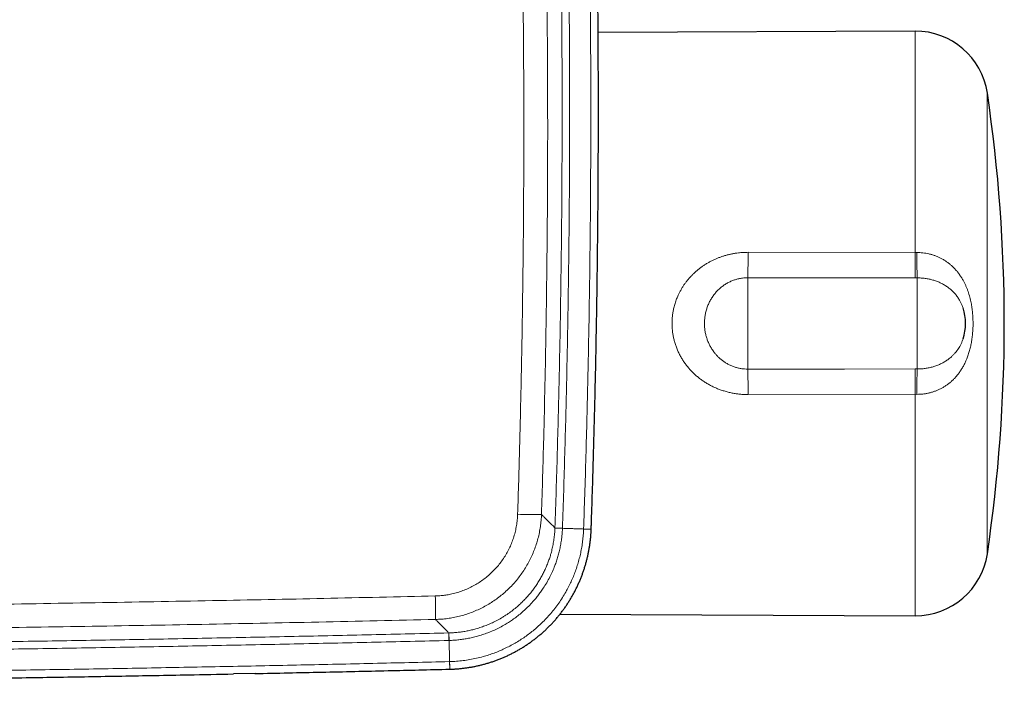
# Model space of a CAD drawing. Header units: millimetres. Extents: x 8 to 791, y 12 to 1717.
# Tile 19 of 256: x 487 to 569, y 762 to 817. Entities that reach past the tile are written whole.
import ezdxf

# ---------------------------------------------------------------- set-up
doc = ezdxf.new("R2010")
doc.units = ezdxf.units.MM

msp = doc.modelspace()

# ---------------------------------------------------------------- linework, layer by layer
at = {"color": 7, "linetype": 'Continuous', "lineweight": 30}
for p, q in [((561.535, 816.276), (535.317, 816.161)), ((534.742, 775.079), (534.743, 775.09)), ((532.162, 768.061), (561.535, 767.933)), ((506.952, 763.153), (505.165, 763.117)), ((523.042, 763.51), (523.053, 763.51))]:
    msp.add_line(p, q, dxfattribs=at)
at = {"color": 8, "linetype": 'Continuous', "lineweight": 0}
for p, q in [((561.535, 797.967), (561.535, 816.276)), ((567.496, 811.155), (567.496, 773.053)), ((547.713, 797.986), (561.535, 797.967)), ((561.535, 797.967), (561.653, 797.967)), ((547.7, 795.884), (547.7, 788.325)), ((561.7, 795.87), (561.522, 795.87)), ((561.7, 795.87), (561.7, 788.338)), ((561.522, 788.338), (561.7, 788.338)), ((561.535, 786.242), (547.713, 786.222)), ((561.653, 786.241), (561.535, 786.242)), ((561.535, 767.933), (561.535, 786.242)), ((531.744, 775.184), (531.745, 775.194)), ((531.745, 775.194), (532.367, 775.172)), ((534.116, 775.111), (534.743, 775.09)), ((522.969, 766.509), (522.984, 765.887)), ((522.969, 766.509), (522.979, 766.509)), ((523.027, 764.137), (523.042, 763.509))]:
    msp.add_line(p, q, dxfattribs=at)
at = {"color": 8, "linetype": 'Continuous', "lineweight": 0, "flags": 128}
for points in [[(561.522, 795.87), (553.522, 795.878), (547.7, 795.884)], [(547.7, 788.325), (555.699, 788.333), (561.522, 788.338)], [(531.744, 775.184), (531.75, 775.184), (531.764, 775.183), (531.786, 775.183), (531.816, 775.182), (531.854, 775.18), (531.898, 775.179), (531.95, 775.177), (532.008, 775.175), (532.071, 775.172), (532.139, 775.17), (532.212, 775.167), (532.288, 775.165), (532.366, 775.162)], [(534.116, 775.101), (534.197, 775.099), (534.275, 775.096), (534.35, 775.093), (534.42, 775.091), (534.485, 775.088), (534.544, 775.086), (534.596, 775.084), (534.641, 775.083), (534.678, 775.081), (534.707, 775.08), (534.728, 775.08), (534.74, 775.079), (534.743, 775.079)], [(522.979, 766.509), (522.979, 766.503), (522.979, 766.489), (522.98, 766.467), (522.98, 766.437), (522.981, 766.399), (522.983, 766.355), (522.984, 766.303), (522.985, 766.245), (522.987, 766.182), (522.989, 766.114), (522.991, 766.041), (522.992, 765.965), (522.994, 765.887)], [(523.037, 764.137), (523.039, 764.056), (523.041, 763.977), (523.043, 763.902), (523.044, 763.832), (523.046, 763.767), (523.048, 763.708), (523.049, 763.656), (523.05, 763.611), (523.051, 763.574), (523.052, 763.545), (523.052, 763.524), (523.053, 763.513), (523.053, 763.51)]]:
    msp.add_lwpolyline(points, dxfattribs=at)
at = {"color": 7, "linetype": 'Continuous', "lineweight": 30}
for centre, radius, start, end in [((561.561, 810.276), 6, 8.42681, 90.25), ((438.9, 792.104), 130, 351.57319, 8.42681), ((561.7, 792.104), 4, 341.29735, 18.74885), ((561.561, 773.933), 6, 269.75, 351.57319)]:
    msp.add_arc(centre, radius, start, end, dxfattribs=at)
at = {"color": 8, "linetype": 'Continuous', "lineweight": 0}
for centre, radius, start, end in [((331.276, 798.282), 216.437, 359.36499, 359.92164), ((341.348, 798.293), 220.186, 359.3695, 359.91511), ((624.014, 798.293), 62.361, 180.2997, 182.22682), ((331.266, 785.926), 216.447, 0.07836, 0.63499), ((341.348, 785.916), 220.186, 0.08489, 0.6305), ((624.014, 785.915), 62.361, 177.77317, 179.7003), ((529.818, 797.778), 21.482, 266.91731, 272.17891), ((465.751, 767.845), 56.125, 359.77425, 1.75817)]:
    msp.add_arc(centre, radius, start, end, dxfattribs=at)
for points, knots in [([(531.745, 775.194), (531.779, 776.222), (531.849, 778.278), (531.94, 781.363), (532.023, 784.447), (532.096, 787.533), (532.16, 790.618), (532.214, 793.704), (532.258, 796.79), (532.299, 800.446), (532.328, 804.404), (532.341, 808.666), (532.337, 812.395), (532.321, 815.858), (532.296, 819.054), (532.26, 822.251), (532.215, 825.447), (532.159, 828.643), (532.092, 831.839), (532.016, 835.035), (531.929, 838.231), (531.833, 841.426), (531.76, 843.556), (531.724, 844.621)], [0, 0, 0, 0, 0.044439, 0.088878, 0.133318, 0.177761, 0.222204, 0.26665, 0.311095, 0.355542, 0.424587, 0.482125, 0.539665, 0.585695, 0.631726, 0.677757, 0.723791, 0.769825, 0.815862, 0.861901, 0.907941, 0.95397, 1, 1, 1, 1]), ([(532.345, 844.642), (532.382, 843.577), (532.455, 841.446), (532.551, 838.249), (532.638, 835.052), (532.714, 831.854), (532.781, 828.656), (532.837, 825.458), (532.882, 822.26), (532.918, 819.061), (532.943, 815.863), (532.958, 812.664), (532.963, 809.465), (532.957, 806.267), (532.941, 803.069), (532.915, 799.907), (532.88, 796.783), (532.836, 793.695), (532.782, 790.607), (532.718, 787.52), (532.645, 784.433), (532.562, 781.346), (532.47, 778.259), (532.401, 776.201), (532.367, 775.172)], [0, 0, 0, 0, 0.04603, 0.092059, 0.138091, 0.184122, 0.230154, 0.276187, 0.322222, 0.368257, 0.414296, 0.460335, 0.506365, 0.552396, 0.598426, 0.644458, 0.688897, 0.733337, 0.777779, 0.822221, 0.866664, 0.911108, 0.955554, 1, 1, 1, 1]), ([(534.116, 775.111), (534.147, 776.046), (534.215, 778.047), (534.307, 781.114), (534.393, 784.313), (534.469, 787.511), (534.534, 790.71), (534.59, 793.91), (534.635, 797.109), (534.67, 800.309), (534.694, 803.509), (534.709, 806.709), (534.714, 810.741), (534.699, 815.606), (534.648, 821.303), (534.565, 826.999), (534.468, 831.797), (534.372, 835.697), (534.289, 838.7), (534.198, 841.702), (534.129, 843.704), (534.095, 844.704)], [0, 0, 0, 0, 0.040319, 0.086283, 0.132247, 0.178213, 0.22418, 0.270152, 0.316124, 0.362097, 0.408071, 0.454035, 0.5, 0.581851, 0.663705, 0.745545, 0.827388, 0.87054, 0.913693, 0.956846, 1, 1, 1, 1]), ([(530.527, 843.416), (530.578, 841.903), (530.68, 838.877), (530.808, 834.337), (530.916, 829.797), (531.007, 825.061), (531.078, 820.132), (531.126, 815.007), (531.147, 810.037), (531.143, 805.221), (531.118, 800.559), (531.072, 795.975), (531.007, 791.468), (530.923, 787.037), (530.829, 783.034), (530.732, 779.459), (530.667, 777.36), (530.635, 776.311)], [0, 0, 0, 0, 0.067662, 0.135325, 0.202987, 0.270649, 0.347004, 0.423359, 0.499714, 0.569165, 0.638617, 0.708068, 0.774092, 0.840117, 0.906141, 0.95307, 1, 1, 1, 1]), ([(528.662, 776.326), (528.719, 778.185), (528.832, 781.903), (528.961, 787.48), (529.062, 793.059), (529.131, 798.638), (529.169, 804.219), (529.175, 809.798), (529.151, 815.377), (529.095, 820.959), (529.009, 826.545), (528.89, 832.135), (528.742, 837.724), (528.617, 841.449), (528.555, 843.312)], [0, 0, 0, 0, 0.083277, 0.166555, 0.249833, 0.333109, 0.416413, 0.499716, 0.582968, 0.666219, 0.749663, 0.833109, 0.916555, 1, 1, 1, 1]), ([(547.713, 786.222), (547.598, 786.224), (547.37, 786.227), (547.038, 786.252), (546.716, 786.292), (546.394, 786.347), (546.064, 786.42), (545.735, 786.512), (545.418, 786.618), (545.116, 786.736), (544.818, 786.87), (544.526, 787.019), (544.242, 787.184), (543.969, 787.362), (543.707, 787.552), (543.459, 787.754), (543.22, 787.969), (542.992, 788.199), (542.776, 788.441), (542.573, 788.696), (542.384, 788.961), (542.211, 789.238), (542.052, 789.525), (541.91, 789.823), (541.784, 790.132), (541.678, 790.44), (541.592, 790.748), (541.525, 791.053), (541.471, 791.384), (541.436, 791.741), (541.425, 792.103), (541.436, 792.444), (541.464, 792.763), (541.511, 793.079), (541.58, 793.415), (541.677, 793.768), (541.798, 794.117), (541.924, 794.417), (542.047, 794.671), (542.171, 794.899), (542.305, 795.123), (542.451, 795.342), (542.607, 795.556), (542.774, 795.763), (542.951, 795.964), (543.136, 796.156), (543.328, 796.338), (543.527, 796.511), (543.735, 796.676), (543.95, 796.833), (544.174, 796.981), (544.406, 797.121), (544.644, 797.251), (544.884, 797.369), (545.126, 797.476), (545.368, 797.571), (545.614, 797.657), (545.866, 797.734), (546.121, 797.801), (546.381, 797.858), (546.644, 797.905), (546.953, 797.948), (547.31, 797.98), (547.578, 797.984), (547.713, 797.986)], [0, 0, 0, 0, 0.017832, 0.035663, 0.052066, 0.068468, 0.086726, 0.104984, 0.121949, 0.138925, 0.155889, 0.173107, 0.190336, 0.207553, 0.224322, 0.241102, 0.25787, 0.274908, 0.291959, 0.308996, 0.32606, 0.343136, 0.360199, 0.377585, 0.394987, 0.412373, 0.428646, 0.444932, 0.461205, 0.481096, 0.500988, 0.517752, 0.534372, 0.551006, 0.567627, 0.587956, 0.608286, 0.62542, 0.638949, 0.652569, 0.66619, 0.680004, 0.693817, 0.707826, 0.721835, 0.735937, 0.749694, 0.763535, 0.777376, 0.791394, 0.805412, 0.819608, 0.833805, 0.848087, 0.861611, 0.875207, 0.888803, 0.902552, 0.916301, 0.930206, 0.94411, 0.958089, 0.979005, 1, 1, 1, 1]), ([(561.653, 797.967), (561.738, 797.966), (561.908, 797.965), (562.162, 797.944), (562.415, 797.91), (562.666, 797.859), (562.914, 797.794), (563.159, 797.714), (563.399, 797.619), (563.633, 797.508), (563.861, 797.383), (564.08, 797.245), (564.29, 797.093), (564.493, 796.927), (564.688, 796.745), (564.876, 796.548), (565.055, 796.336), (565.223, 796.11), (565.381, 795.868), (565.517, 795.633), (565.633, 795.405), (565.732, 795.189), (565.823, 794.968), (565.905, 794.742), (565.98, 794.512), (566.046, 794.277), (566.105, 794.039), (566.167, 793.749), (566.225, 793.404), (566.274, 793), (566.305, 792.586), (566.317, 792.169), (566.311, 791.755), (566.286, 791.343), (566.243, 790.932), (566.181, 790.534), (566.103, 790.152), (566.008, 789.786), (565.893, 789.426), (565.766, 789.093), (565.627, 788.789), (565.482, 788.511), (565.322, 788.246), (565.147, 787.993), (564.967, 787.764), (564.781, 787.558), (564.594, 787.373), (564.395, 787.198), (564.183, 787.036), (563.961, 786.886), (563.731, 786.752), (563.497, 786.634), (563.26, 786.532), (563.014, 786.445), (562.761, 786.372), (562.502, 786.314), (562.23, 786.271), (561.947, 786.244), (561.751, 786.242), (561.653, 786.241)], [0, 0, 0, 0, 0.014796, 0.029661, 0.04459, 0.059593, 0.074661, 0.089797, 0.105167, 0.120607, 0.136109, 0.151684, 0.167318, 0.183015, 0.199305, 0.215949, 0.232651, 0.25, 0.267407, 0.285165, 0.299439, 0.313755, 0.328096, 0.342497, 0.356921, 0.371404, 0.385909, 0.40045, 0.423935, 0.447503, 0.471912, 0.496408, 0.520328, 0.54433, 0.568501, 0.59276, 0.615085, 0.637486, 0.65997, 0.68254, 0.701571, 0.720417, 0.739327, 0.757905, 0.776553, 0.79249, 0.808483, 0.824531, 0.84065, 0.856831, 0.873085, 0.888378, 0.903739, 0.919164, 0.934666, 0.950239, 0.965888, 0.982896, 1, 1, 1, 1]), ([(547.7, 795.884), (547.623, 795.882), (547.47, 795.88), (547.217, 795.854), (546.943, 795.806), (546.65, 795.727), (546.363, 795.622), (546.083, 795.491), (545.813, 795.334), (545.554, 795.151), (545.31, 794.943), (545.083, 794.712), (544.878, 794.463), (544.695, 794.195), (544.533, 793.908), (544.396, 793.608), (544.286, 793.3), (544.201, 792.983), (544.142, 792.657), (544.11, 792.329), (544.106, 792.004), (544.126, 791.682), (544.173, 791.359), (544.246, 791.046), (544.341, 790.745), (544.457, 790.459), (544.597, 790.181), (544.742, 789.943), (544.887, 789.738), (545.026, 789.565), (545.185, 789.39), (545.363, 789.22), (545.566, 789.05), (545.789, 788.891), (546.035, 788.744), (546.294, 788.617), (546.563, 788.511), (546.838, 788.428), (547.12, 788.369), (547.408, 788.331), (547.602, 788.327), (547.7, 788.325)], [0, 0, 0, 0, 0.019727, 0.039548, 0.065369, 0.091516, 0.117663, 0.144409, 0.17144, 0.198686, 0.226599, 0.254735, 0.282471, 0.310415, 0.339003, 0.36781, 0.395641, 0.423668, 0.45231, 0.481162, 0.508549, 0.536119, 0.564268, 0.592617, 0.619059, 0.645669, 0.672542, 0.699777, 0.717836, 0.737608, 0.757379, 0.779382, 0.801385, 0.826017, 0.850648, 0.875635, 0.900621, 0.925272, 0.949922, 0.974961, 1, 1, 1, 1]), ([(565.487, 793.39), (565.463, 793.458), (565.41, 793.605), (565.312, 793.822), (565.183, 794.063), (565.024, 794.308), (564.832, 794.552), (564.621, 794.776), (564.388, 794.983), (564.136, 795.169), (563.87, 795.333), (563.592, 795.476), (563.298, 795.598), (562.993, 795.698), (562.679, 795.776), (562.36, 795.831), (562.033, 795.865), (561.811, 795.869), (561.7, 795.87)], [0, 0, 0, 0, 0.044716, 0.09662, 0.148795, 0.216929, 0.281609, 0.346737, 0.413252, 0.480243, 0.5443, 0.608789, 0.673949, 0.740035, 0.804097, 0.86861, 0.933824, 1, 1, 1, 1]), ([(561.7, 788.338), (561.783, 788.339), (561.95, 788.341), (562.226, 788.362), (562.526, 788.403), (562.849, 788.471), (563.168, 788.564), (563.473, 788.68), (563.761, 788.816), (564.032, 788.971), (564.29, 789.149), (564.511, 789.332), (564.697, 789.511), (564.848, 789.678), (564.985, 789.851), (565.107, 790.026), (565.222, 790.216), (565.329, 790.422), (565.419, 790.626), (565.467, 790.763), (565.487, 790.822)], [0, 0, 0, 0, 0.0495, 0.09921, 0.16441, 0.230088, 0.297266, 0.364958, 0.429245, 0.49397, 0.560064, 0.626626, 0.675475, 0.724513, 0.770226, 0.816099, 0.86038, 0.91086, 0.96162, 1, 1, 1, 1]), ([(521.85, 769.567), (521.979, 769.572), (522.236, 769.582), (522.62, 769.625), (523.029, 769.691), (523.46, 769.788), (523.91, 769.923), (524.351, 770.087), (524.78, 770.281), (525.194, 770.502), (525.592, 770.752), (525.973, 771.028), (526.336, 771.33), (526.677, 771.655), (526.995, 772.002), (527.289, 772.371), (527.558, 772.76), (527.8, 773.166), (528.015, 773.588), (528.2, 774.022), (528.355, 774.467), (528.48, 774.923), (528.573, 775.387), (528.638, 775.855), (528.654, 776.17), (528.662, 776.326)], [0, 0, 0, 0, 0.036481, 0.07299, 0.109471, 0.153749, 0.198178, 0.242657, 0.287085, 0.331363, 0.375734, 0.420257, 0.464832, 0.509355, 0.553726, 0.598255, 0.642938, 0.687673, 0.732356, 0.776886, 0.821407, 0.866079, 0.910804, 0.955478, 1, 1, 1, 1]), ([(530.635, 776.311), (530.626, 776.143), (530.61, 775.807), (530.548, 775.305), (530.461, 774.806), (530.346, 774.313), (530.204, 773.828), (530.036, 773.352), (529.84, 772.886), (529.617, 772.432), (529.369, 771.989), (529.097, 771.562), (528.802, 771.151), (528.486, 770.758), (528.147, 770.384), (527.788, 770.031), (527.409, 769.697), (527.012, 769.384), (526.598, 769.095), (526.171, 768.83), (525.729, 768.59), (525.274, 768.376), (524.807, 768.186), (524.33, 768.023), (523.846, 767.887), (523.357, 767.778), (522.865, 767.699), (522.372, 767.644), (522.041, 767.631), (521.876, 767.624)], [0, 0, 0, 0, 0.0370694, 0.0742554, 0.1115004, 0.1487451, 0.1859304, 0.2229994, 0.2600995, 0.2973171, 0.3345944, 0.3718715, 0.4090886, 0.4461885, 0.4831662, 0.5202604, 0.557414, 0.5945675, 0.6316617, 0.6686394, 0.7055305, 0.742537, 0.7796024, 0.8166679, 0.8536748, 0.8905662, 0.9270348, 0.9635313, 1, 1, 1, 1]), ([(530.635, 776.311), (530.697, 776.248), (530.822, 776.122), (530.991, 775.953), (531.145, 775.797), (531.294, 775.647), (531.435, 775.506), (531.561, 775.378), (531.667, 775.272), (531.719, 775.22), (531.745, 775.194)], [0, 0, 0, 0, 0.112806, 0.225612, 0.338436, 0.451261, 0.588429, 0.725596, 0.862798, 1, 1, 1, 1]), ([(522.979, 766.509), (523.105, 766.514), (523.358, 766.523), (523.736, 766.557), (524.114, 766.607), (524.487, 766.672), (524.855, 766.753), (525.239, 766.853), (525.64, 766.978), (526.055, 767.13), (526.474, 767.307), (526.895, 767.511), (527.257, 767.712), (527.553, 767.892), (527.84, 768.079), (528.171, 768.316), (528.516, 768.59), (528.826, 768.861), (529.103, 769.126), (529.37, 769.403), (529.623, 769.689), (529.86, 769.983), (530.084, 770.283), (530.295, 770.594), (530.495, 770.915), (530.682, 771.247), (530.857, 771.588), (531.017, 771.938), (531.159, 772.29), (531.285, 772.64), (531.4, 773.009), (531.505, 773.404), (531.596, 773.826), (531.668, 774.263), (531.721, 774.716), (531.737, 775.028), (531.744, 775.184)], [0, 0, 0, 0, 0.027899, 0.055898, 0.083897, 0.111996, 0.139523, 0.16705, 0.199565, 0.232101, 0.264616, 0.299993, 0.335369, 0.355941, 0.376514, 0.411111, 0.445708, 0.473827, 0.501947, 0.530347, 0.558748, 0.586211, 0.613674, 0.641405, 0.669137, 0.697269, 0.725401, 0.753815, 0.782228, 0.809084, 0.83594, 0.867643, 0.899365, 0.931069, 0.965534, 1, 1, 1, 1]), ([(532.366, 775.162), (532.366, 775.162), (532.362, 775.05), (532.35, 774.826), (532.317, 774.46), (532.264, 774.064), (532.189, 773.64), (532.098, 773.23), (531.994, 772.834), (531.876, 772.452), (531.73, 772.04), (531.549, 771.6), (531.323, 771.127), (531.067, 770.659), (530.81, 770.244), (530.564, 769.887), (530.337, 769.585), (530.068, 769.254), (529.757, 768.905), (529.4, 768.546), (529.044, 768.224), (528.686, 767.93), (528.337, 767.668), (527.984, 767.429), (527.603, 767.194), (527.189, 766.965), (526.742, 766.747), (526.302, 766.559), (525.866, 766.399), (525.444, 766.266), (525.025, 766.153), (524.616, 766.063), (524.21, 765.993), (523.807, 765.94), (523.401, 765.903), (523.13, 765.89), (522.994, 765.887), (522.994, 765.887)], [0, 0, 0, 0, 0.000004, 0.023151, 0.046298, 0.075924, 0.105565, 0.135193, 0.162682, 0.190181, 0.217669, 0.253031, 0.288395, 0.325818, 0.363241, 0.389232, 0.415234, 0.441228, 0.477401, 0.511647, 0.545893, 0.576555, 0.607215, 0.635938, 0.664662, 0.699764, 0.733564, 0.767363, 0.798446, 0.82953, 0.858784, 0.888036, 0.915952, 0.943941, 0.971931, 0.999996, 1, 1, 1, 1]), ([(523.037, 764.137), (523.037, 764.137), (523.224, 764.142), (523.6, 764.161), (524.161, 764.217), (524.719, 764.301), (525.272, 764.412), (525.789, 764.543), (526.27, 764.688), (526.716, 764.844), (527.155, 765.017), (527.591, 765.211), (528.022, 765.425), (528.448, 765.659), (528.863, 765.912), (529.266, 766.181), (529.657, 766.467), (530.035, 766.768), (530.399, 767.085), (530.764, 767.431), (531.127, 767.808), (531.485, 768.217), (531.823, 768.642), (532.14, 769.083), (532.436, 769.539), (532.698, 769.987), (532.929, 770.426), (533.131, 770.853), (533.315, 771.289), (533.483, 771.735), (533.633, 772.193), (533.765, 772.661), (533.877, 773.135), (533.969, 773.617), (534.04, 774.106), (534.091, 774.603), (534.11, 774.935), (534.116, 775.101), (534.116, 775.101)], [0, 0, 0, 0, 0.000003, 0.032791, 0.065638, 0.098506, 0.131354, 0.164142, 0.191622, 0.219125, 0.246629, 0.274109, 0.302385, 0.330687, 0.358989, 0.387266, 0.415388, 0.443536, 0.471684, 0.499806, 0.531357, 0.56298, 0.594639, 0.626299, 0.657921, 0.689472, 0.716981, 0.744513, 0.772045, 0.799554, 0.82786, 0.856192, 0.884525, 0.912831, 0.941881, 0.970946, 0.999997, 1, 1, 1, 1]), ([(532.367, 775.172), (532.366, 775.169), (532.366, 775.165), (532.366, 775.162), (532.366, 775.162)], [0, 0, 0, 0, 0.9943, 1, 1, 1, 1]), ([(534.116, 775.101), (534.008, 775.105), (533.793, 775.113), (533.465, 775.124), (533.158, 775.135), (532.875, 775.144), (532.619, 775.153), (532.45, 775.159), (532.366, 775.162)], [0, 0, 0, 0, 0.185942, 0.37292, 0.560306, 0.707423, 0.854089, 1, 1, 1, 1]), ([(534.116, 775.101), (534.116, 775.101), (534.116, 775.105), (534.116, 775.108), (534.116, 775.111)], [0, 0, 0, 0, 0.005987, 1, 1, 1, 1]), ([(439.503, 768.461), (440.674, 768.465), (445.44, 768.479), (453.801, 768.532), (464.227, 768.617), (474.296, 768.726), (484.007, 768.853), (493.719, 769.003), (503.263, 769.172), (512.64, 769.359), (518.78, 769.498), (521.85, 769.567)], [0, 0, 0, 0, 0.042676, 0.173609, 0.304542, 0.422474, 0.540406, 0.658339, 0.776271, 0.888135, 1, 1, 1, 1]), ([(521.876, 767.624), (518.656, 767.551), (512.214, 767.406), (502.551, 767.215), (492.888, 767.046), (483.224, 766.899), (473.667, 766.775), (464.218, 766.674), (454.876, 766.596), (446.573, 766.543), (441.383, 766.524), (439.308, 766.517)], [0, 0, 0, 0, 0.117042, 0.234085, 0.351128, 0.46817, 0.585212, 0.698346, 0.81148, 0.924614, 1, 1, 1, 1]), ([(522.969, 766.509), (522.943, 766.535), (522.892, 766.587), (522.788, 766.694), (522.662, 766.822), (522.524, 766.963), (522.377, 767.113), (522.225, 767.268), (522.06, 767.437), (521.938, 767.562), (521.876, 767.624)], [0, 0, 0, 0, 0.1376376, 0.2752752, 0.4129468, 0.5506185, 0.6629546, 0.7752908, 0.8876454, 1, 1, 1, 1]), ([(439.191, 765.343), (439.393, 765.344), (441.728, 765.35), (446.196, 765.374), (452.595, 765.412), (458.993, 765.462), (465.391, 765.521), (471.789, 765.591), (478.187, 765.67), (484.585, 765.76), (490.983, 765.859), (497.381, 765.969), (503.778, 766.088), (510.175, 766.218), (516.572, 766.357), (520.837, 766.458), (522.969, 766.509)], [0, 0, 0, 0, 0.007242, 0.083608, 0.159974, 0.23634, 0.312706, 0.389072, 0.465438, 0.541804, 0.61817, 0.694536, 0.770902, 0.847268, 0.923634, 1, 1, 1, 1]), ([(522.984, 765.887), (520.851, 765.836), (516.586, 765.735), (510.188, 765.596), (503.79, 765.466), (497.392, 765.347), (490.993, 765.237), (484.595, 765.138), (478.196, 765.048), (471.797, 764.969), (465.398, 764.899), (458.998, 764.84), (452.599, 764.79), (446.2, 764.751), (441.71, 764.728), (439.353, 764.721), (439.129, 764.721)], [0, 0, 0, 0, 0.076307, 0.152614, 0.22892, 0.305228, 0.381536, 0.457842, 0.534149, 0.610457, 0.686765, 0.763071, 0.839378, 0.915686, 0.991993, 1, 1, 1, 1]), ([(522.994, 765.887), (522.994, 765.887), (522.991, 765.887), (522.987, 765.887), (522.984, 765.887)], [0, 0, 0, 0, 0.005742, 1, 1, 1, 1]), ([(523.037, 764.137), (523.034, 764.244), (523.029, 764.46), (523.021, 764.788), (523.014, 765.095), (523.007, 765.378), (523.001, 765.634), (522.996, 765.803), (522.994, 765.887)], [0, 0, 0, 0, 0.185942, 0.37292, 0.560306, 0.707423, 0.854089, 1, 1, 1, 1]), ([(438.945, 762.971), (439.829, 762.974), (442.847, 762.983), (447.998, 763.011), (454.398, 763.052), (460.797, 763.105), (467.197, 763.167), (473.597, 763.239), (479.996, 763.322), (486.396, 763.414), (492.795, 763.516), (499.047, 763.626), (505.152, 763.742), (511.111, 763.865), (517.069, 763.995), (521.041, 764.09), (523.027, 764.137)], [0, 0, 0, 0, 0.031543, 0.107651, 0.183759, 0.259868, 0.335977, 0.412085, 0.488193, 0.564302, 0.64041, 0.716518, 0.787388, 0.858258, 0.929129, 1, 1, 1, 1]), ([(523.027, 764.137), (523.03, 764.137), (523.033, 764.137), (523.037, 764.137), (523.037, 764.137)], [0, 0, 0, 0, 0.993961, 1, 1, 1, 1])]:
    msp.add_open_spline(points, degree=3, knots=knots, dxfattribs=at)
at = {"color": 7, "linetype": 'Continuous', "lineweight": 30}
for points, knots in [([(534.743, 775.09), (534.747, 775.208), (534.783, 776.23), (534.845, 778.156), (534.927, 780.868), (535.002, 783.584), (535.069, 786.302), (535.128, 789.023), (535.181, 791.744), (535.226, 794.465), (535.263, 797.186), (535.293, 799.907), (535.316, 802.628), (535.331, 805.349), (535.339, 808.071), (535.339, 810.792), (535.333, 813.513), (535.318, 816.234), (535.296, 818.956), (535.267, 821.677), (535.231, 824.398), (535.187, 827.119), (535.135, 829.84), (535.077, 832.56), (535.01, 835.281), (534.937, 838.001), (534.856, 840.721), (534.784, 842.963), (534.736, 844.298), (534.721, 844.726)], [0, 0, 0, 0, 0.005107, 0.044052, 0.082982, 0.12198, 0.161051, 0.200121, 0.239191, 0.278261, 0.317331, 0.356401, 0.395472, 0.434544, 0.473616, 0.512686, 0.551756, 0.590827, 0.629898, 0.668969, 0.708041, 0.747112, 0.786183, 0.825254, 0.864323, 0.903394, 0.942467, 0.981532, 1, 1, 1, 1]), ([(523.053, 763.51), (523.131, 763.512), (523.308, 763.517), (523.584, 763.534), (523.881, 763.558), (524.177, 763.589), (524.473, 763.628), (524.767, 763.675), (525.06, 763.729), (525.351, 763.789), (525.64, 763.858), (525.929, 763.933), (526.216, 764.016), (526.501, 764.106), (526.785, 764.203), (527.065, 764.307), (527.343, 764.417), (527.616, 764.534), (527.885, 764.658), (528.152, 764.788), (528.415, 764.925), (528.676, 765.069), (528.934, 765.219), (529.188, 765.377), (529.439, 765.54), (529.685, 765.71), (529.927, 765.886), (530.164, 766.067), (530.396, 766.254), (530.622, 766.446), (530.844, 766.643), (531.061, 766.847), (531.273, 767.056), (531.481, 767.27), (531.683, 767.489), (531.879, 767.714), (532.07, 767.943), (532.255, 768.177), (532.434, 768.415), (532.607, 768.657), (532.773, 768.903), (532.933, 769.153), (533.087, 769.407), (533.236, 769.666), (533.378, 769.929), (533.513, 770.196), (533.643, 770.466), (533.765, 770.739), (533.88, 771.014), (533.988, 771.29), (534.088, 771.569), (534.182, 771.85), (534.268, 772.134), (534.349, 772.421), (534.422, 772.711), (534.488, 773.003), (534.546, 773.297), (534.598, 773.591), (534.642, 773.887), (534.678, 774.182), (534.708, 774.478), (534.729, 774.774), (534.74, 774.974), (534.743, 775.076), (534.743, 775.079)], [0, 0, 0, 0, 0.012962, 0.029367, 0.045789, 0.062225, 0.078672, 0.095126, 0.11161, 0.127959, 0.144344, 0.160795, 0.177294, 0.193821, 0.210356, 0.226872, 0.243349, 0.259767, 0.276105, 0.292419, 0.308825, 0.325273, 0.341752, 0.358252, 0.374761, 0.391269, 0.407763, 0.424234, 0.440671, 0.457059, 0.473431, 0.489841, 0.506277, 0.522732, 0.539199, 0.555671, 0.572138, 0.588594, 0.60503, 0.621443, 0.637816, 0.654156, 0.670569, 0.687036, 0.703541, 0.720064, 0.736584, 0.753079, 0.76953, 0.785918, 0.802238, 0.818565, 0.834963, 0.851418, 0.867914, 0.884434, 0.900963, 0.917479, 0.933965, 0.950405, 0.966775, 0.983073, 0.999549, 1, 1, 1, 1]), ([(438.878, 762.342), (439.548, 762.344), (442.054, 762.353), (446.394, 762.374), (451.9, 762.408), (457.407, 762.449), (462.913, 762.497), (468.418, 762.553), (473.921, 762.616), (479.423, 762.687), (484.925, 762.765), (490.428, 762.85), (495.932, 762.943), (500.842, 763.032), (503.917, 763.093), (505.157, 763.117)], [0, 0, 0, 0, 0.030324, 0.113382, 0.196456, 0.279537, 0.362612, 0.445671, 0.528706, 0.611706, 0.69471, 0.777747, 0.860809, 0.943885, 1, 1, 1, 1]), ([(506.944, 763.152), (508.779, 763.19), (512.448, 763.266), (517.815, 763.385), (521.346, 763.469), (523.042, 763.51)], [0, 0, 0, 0, 0.34196, 0.683849, 1, 1, 1, 1])]:
    msp.add_open_spline(points, degree=3, knots=knots, dxfattribs=at)

doc.saveas('drawing.dxf')
